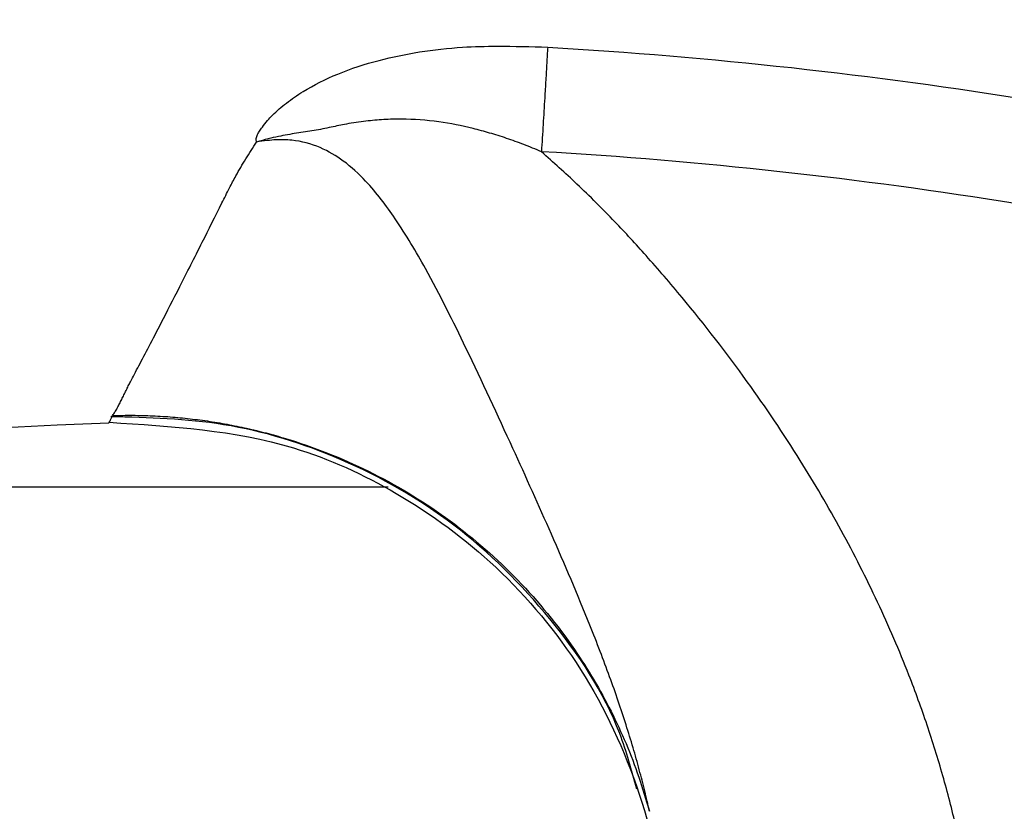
# Model space of a CAD drawing. Header units: millimetres. Extents: x 415 to 1550, y 0 to 812.
# Tile 23 of 51: x 810 to 825, y 150 to 162. Entities that reach past the tile are written whole.
import ezdxf

# ---------------------------------------------------------------- set-up
doc = ezdxf.new("R2010")
doc.units = ezdxf.units.MM

msp = doc.modelspace()

# ---------------------------------------------------------------- linework, layer by layer
at = {"color": 8, "linetype": 'Continuous', "lineweight": 25}
for p, q in [((802.699, 155.188), (813.744, 155.188)), ((813.744, 155.188), (815.553, 155.188))]:
    msp.add_line(p, q, dxfattribs=at)
at = {"color": 7, "linetype": 'Continuous', "lineweight": 25}
msp.add_circle((813.744, 90.188), 90, dxfattribs=at)
for points, knots in [([(813.592, 160.327), (813.59, 160.335), (813.585, 160.352), (813.586, 160.379), (813.593, 160.408), (813.607, 160.445), (813.635, 160.493), (813.686, 160.562), (813.749, 160.642), (813.862, 160.765), (814.035, 160.914), (814.351, 161.131), (814.809, 161.36), (815.398, 161.551), (816.024, 161.679), (816.615, 161.745), (817.254, 161.759), (817.677, 161.747), (817.927, 161.74)], [0, 0, 0, 0, 0.006583, 0.013598, 0.021235, 0.029639, 0.04351, 0.061707, 0.090932, 0.115853, 0.177403, 0.242682, 0.363887, 0.49577, 0.619042, 0.748239, 0.850807, 1, 1, 1, 1]), ([(817.927, 161.74), (817.922, 161.661), (817.913, 161.501), (817.898, 161.248), (817.881, 160.945), (817.859, 160.59), (817.843, 160.319), (817.834, 160.183)], [0, 0, 0, 0, 0.160198, 0.326833, 0.500161, 0.749225, 1, 1, 1, 1]), ([(817.927, 161.74), (822.778, 161.456), (827.601, 160.678), (836.989, 158.162), (841.555, 156.425), (845.898, 154.245)], [0, 0, 0, 0, 0.5, 0.5, 1, 1, 1, 1]), ([(817.834, 160.183), (817.747, 160.219), (817.576, 160.289), (817.318, 160.382), (817.066, 160.462), (816.731, 160.553), (816.295, 160.638), (815.846, 160.674), (815.484, 160.664), (815.21, 160.639), (814.949, 160.6), (814.693, 160.547), (814.449, 160.493), (814.183, 160.459), (813.954, 160.419), (813.757, 160.373), (813.649, 160.343), (813.592, 160.327)], [0, 0, 0, 0, 0.064707, 0.1272, 0.187453, 0.245465, 0.364094, 0.49037, 0.551626, 0.612893, 0.681344, 0.73542, 0.79668, 0.857945, 0.921715, 0.95814, 1, 1, 1, 1]), ([(811.447, 156.253), (811.459, 156.27), (811.481, 156.303), (811.515, 156.362), (811.548, 156.425), (811.581, 156.491), (811.614, 156.558), (811.647, 156.625), (811.679, 156.69), (811.738, 156.806), (811.837, 156.993), (811.99, 157.285), (812.19, 157.67), (812.451, 158.178), (812.754, 158.78), (813.01, 159.289), (813.179, 159.627), (813.294, 159.846), (813.426, 160.075), (813.537, 160.243), (813.592, 160.327)], [0, 0, 0, 0, 0.039175, 0.076027, 0.110558, 0.142769, 0.172662, 0.200241, 0.225506, 0.248464, 0.326479, 0.409301, 0.496999, 0.615791, 0.745295, 0.848767, 0.886601, 0.916784, 0.958517, 1, 1, 1, 1]), ([(819.442, 150.357), (819.42, 150.458), (819.373, 150.666), (819.291, 150.982), (819.199, 151.31), (819.094, 151.651), (818.978, 152.004), (818.849, 152.368), (818.708, 152.745), (818.428, 153.457), (817.998, 154.461), (817.383, 155.825), (816.772, 157.142), (816.2, 158.298), (815.703, 159.139), (815.295, 159.684), (814.91, 160.042), (814.54, 160.264), (814.185, 160.358), (813.915, 160.363), (813.741, 160.349), (813.644, 160.335), (813.592, 160.327)], [0, 0, 0, 0, 0.02609, 0.053598, 0.082521, 0.112864, 0.144631, 0.177834, 0.212485, 0.248596, 0.376397, 0.497193, 0.636743, 0.745758, 0.814874, 0.869965, 0.903192, 0.931987, 0.962931, 0.979189, 0.988737, 1, 1, 1, 1]), ([(824.009, 150.125), (823.979, 150.253), (823.918, 150.508), (823.814, 150.888), (823.702, 151.266), (823.58, 151.642), (823.449, 152.015), (823.217, 152.63), (822.851, 153.479), (822.309, 154.547), (821.665, 155.647), (820.88, 156.811), (820.099, 157.821), (819.426, 158.604), (818.906, 159.169), (818.387, 159.686), (818.012, 160.023), (817.834, 160.183)], [0, 0, 0, 0, 0.033235, 0.066479, 0.099726, 0.13297, 0.166204, 0.199427, 0.298741, 0.398954, 0.499987, 0.618025, 0.749969, 0.818247, 0.875, 0.940931, 1, 1, 1, 1]), ([(845.198, 152.851), (840.949, 154.984), (836.482, 156.683), (827.298, 159.144), (822.58, 159.906), (817.834, 160.183)], [0, 0, 0, 0, 0.5, 0.5, 1, 1, 1, 1]), ([(811.447, 156.253), (811.547, 156.255), (811.746, 156.258), (812.045, 156.25), (812.342, 156.232), (812.638, 156.202), (812.932, 156.162), (813.225, 156.11), (813.516, 156.048), (813.806, 155.975), (814.426, 155.793), (815.351, 155.418), (816.497, 154.712), (817.508, 153.827), (818.188, 152.994), (818.619, 152.318), (818.876, 151.85), (819.099, 151.367), (819.291, 150.869), (819.392, 150.528), (819.442, 150.357)], [0, 0, 0, 0, 0.027941, 0.055775, 0.083525, 0.111219, 0.138893, 0.166584, 0.194331, 0.222172, 0.250145, 0.375077, 0.500019, 0.624976, 0.749893, 0.800126, 0.850047, 0.899869, 0.949802, 1, 1, 1, 1]), ([(767.075, 136.857), (769.991, 139.773), (773.181, 142.415), (779.997, 147.058), (783.623, 149.059), (791.185, 152.35), (795.121, 153.64), (803.163, 155.465), (807.27, 155.999), (811.391, 156.146)], [0, 0, 0, 0, 0.25, 0.25, 0.5, 0.5, 0.75, 0.75, 1, 1, 1, 1]), ([(811.391, 156.146), (811.391, 156.146), (811.389, 156.146), (811.393, 156.147), (811.396, 156.153), (811.398, 156.157)], [0, 0, 0, 0, 0.030321, 0.298165, 1, 1, 1, 1]), ([(811.394, 156.152), (812.326, 156.094), (813.822, 156.001), (815.753, 155.113), (817.237, 154.019), (818.505, 152.494), (819.361, 150.643), (819.744, 148.875), (819.625, 147.789), (819.581, 147.384)], [0, 0, 0, 0, 0.204121, 0.327282, 0.463034, 0.608535, 0.759385, 0.910253, 1, 1, 1, 1])]:
    msp.add_open_spline(points, degree=3, knots=knots, dxfattribs=at)
at = {"color": 8, "linetype": 'Continuous', "lineweight": 25}
for points, knots in [([(811.398, 156.157), (811.401, 156.161), (811.409, 156.172), (811.432, 156.221), (811.447, 156.253)], [0, 0, 0, 0, 0.346787, 1, 1, 1, 1]), ([(819.255, 150.689), (819.179, 150.967), (818.926, 151.89), (818.009, 153.269), (816.597, 154.675), (814.913, 155.642), (813.156, 156.189), (811.981, 156.22), (811.418, 156.235)], [0, 0, 0, 0, 0.083753, 0.277645, 0.471534, 0.659539, 0.836782, 1, 1, 1, 1])]:
    msp.add_open_spline(points, degree=3, knots=knots, dxfattribs=at)

doc.saveas('drawing.dxf')
